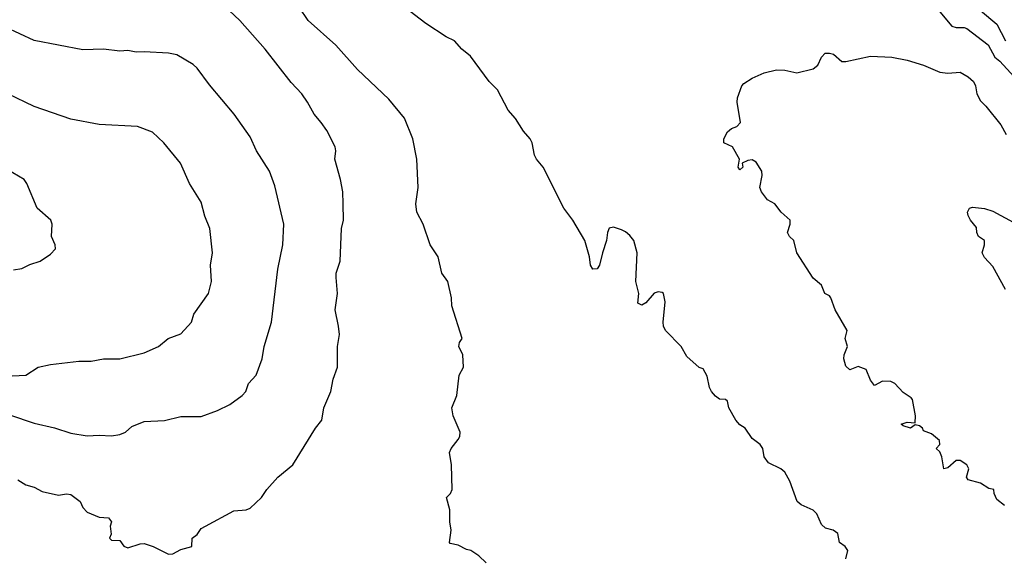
# Model space of a CAD drawing. Header units: metres. Extents: x -51132 to -49532, y -231222 to -229437.
# Tile 235 of 256: x -49886 to -49765, y -230294 to -230228. Entities that reach past the tile are written whole.
import ezdxf

# ---------------------------------------------------------------- set-up
doc = ezdxf.new("R2010")
doc.units = ezdxf.units.M
doc.layers.add('CONTOUR_INDEX', color=1, linetype='Continuous')
doc.layers.add('CONTOUR_INTER', color=3, linetype='Continuous')

msp = doc.modelspace()

# ---------------------------------------------------------------- linework, layer by layer
at = {"layer": 'CONTOUR_INDEX', "elevation": 80}
msp.add_lwpolyline([(-49886.08, -230284.59), (-49885.08, -230285.2), (-49884.08, -230285.5), (-49883.08, -230286.01), (-49881.08, -230286.46), (-49880.08, -230286.3), (-49879.58, -230286.39), (-49878.41, -230287.26), (-49878.08, -230287.97), (-49877.58, -230288.55), (-49876.08, -230289.17), (-49874.97, -230289.26), (-49874.57, -230289.76), (-49874.76, -230290.26), (-49874.62, -230291.26), (-49874.85, -230291.76), (-49874.58, -230292), (-49873.58, -230292.03), (-49873.08, -230292.71), (-49872.58, -230292.93), (-49871.08, -230292.44), (-49870.58, -230292.38), (-49869.46, -230292.76), (-49867.58, -230293.7), (-49867.08, -230293.67), (-49866.08, -230293.14), (-49864.73, -230292.76), (-49864.68, -230291.76), (-49864.08, -230291.28), (-49863.58, -230290.58), (-49863.08, -230290.26), (-49859.58, -230288.38), (-49858.08, -230288.29), (-49857.58, -230288.06), (-49856.2, -230286.76), (-49855.53, -230285.76), (-49854.19, -230284.26), (-49852.35, -230282.76), (-49849.6, -230278.26), (-49848.82, -230277.26), (-49848.55, -230275.76), (-49847.72, -230273.76), (-49847.42, -230272.26), (-49846.9, -230270.76), (-49846.88, -230268.26), (-49846.66, -230266.76), (-49846.75, -230265.76), (-49847.18, -230263.76), (-49846.88, -230261.76), (-49847.07, -230259.76), (-49847.04, -230259.26), (-49846.57, -230257.76), (-49846.38, -230253.76), (-49846.16, -230252.76), (-49846.18, -230250.76), (-49846.25, -230249.26), (-49846.52, -230247.76), (-49847.23, -230245.26), (-49847.09, -230244.26), (-49847.17, -230243.76), (-49848.21, -230241.76), (-49848.87, -230240.76), (-49849.76, -230239.76), (-49850.56, -230238.26), (-49851.25, -230237.26), (-49852.58, -230235.85), (-49855.77, -230231.76), (-49858.85, -230228.26), (-49862.08, -230225.19)], dxfattribs=at)
at = {"layer": 'CONTOUR_INTER'}
for points, elevation in [([(-49784.59, -230294.26), (-49784.36, -230293.26), (-49784.67, -230292.76), (-49785.37, -230292.26), (-49785.58, -230291.18), (-49786.14, -230290.76), (-49787.08, -230290.53), (-49787.58, -230290.07), (-49788.13, -230288.76), (-49788.58, -230288.3), (-49790.08, -230287.67), (-49790.55, -230287.26), (-49791.46, -230284.76), (-49792.08, -230283.66), (-49792.57, -230283.26), (-49794.08, -230282.5), (-49794.61, -230281.76), (-49794.75, -230280.76), (-49795.08, -230280.24), (-49796.08, -230279.53), (-49796.93, -230278.26), (-49797.58, -230277.85), (-49798.05, -230277.26), (-49798.91, -230275.76), (-49799.08, -230274.95), (-49799.32, -230274.76), (-49800.08, -230274.69), (-49800.58, -230274.33), (-49801.07, -230273.76), (-49801.3, -230273.26), (-49801.58, -230271.88), (-49802.08, -230270.99), (-49802.58, -230270.82), (-49804.08, -230269.48), (-49804.75, -230268.26), (-49806.68, -230266.26), (-49806.92, -230265.76), (-49806.97, -230265.26), (-49806.72, -230262.76), (-49806.94, -230261.76), (-49807.08, -230261.61), (-49807.58, -230261.54), (-49808.08, -230261.71), (-49809.08, -230262.9), (-49809.58, -230263.16), (-49810.08, -230262.93), (-49809.97, -230261.76), (-49810.31, -230260.26), (-49810.16, -230256.76), (-49810.57, -230255.26), (-49811.08, -230254.63), (-49811.58, -230254.17), (-49812.08, -230253.92), (-49813.08, -230253.59), (-49813.58, -230253.74), (-49813.81, -230254.26), (-49813.9, -230255.26), (-49814.42, -230256.76), (-49814.77, -230258.26), (-49815.08, -230258.72), (-49815.59, -230258.76), (-49815.89, -230258.26), (-49815.99, -230257.26), (-49816.58, -230255.26), (-49818.04, -230252.76), (-49819.15, -230251.26), (-49821.7, -230246.26), (-49822.5, -230245.26), (-49822.74, -230244.76), (-49823.03, -230243.26), (-49823.28, -230242.76), (-49824.08, -230241.85), (-49825.08, -230240.28), (-49825.98, -230239.26), (-49827.28, -230236.76), (-49828.31, -230235.76), (-49830.58, -230232.64), (-49831.64, -230231.76), (-49832.56, -230230.76), (-49833.58, -230230.26), (-49836.08, -230228.65), (-49840.58, -230225.12)], 82), ([(-49828.68, -230294.76), (-49829.58, -230293.91), (-49830.56, -230293.26), (-49831.08, -230293.14), (-49832.08, -230292.6), (-49833.08, -230292.39), (-49833.18, -230292.26), (-49832.96, -230290.76), (-49833.12, -230289.76), (-49833.14, -230288.26), (-49833.54, -230286.76), (-49833.02, -230286.26), (-49832.84, -230285.76), (-49832.9, -230282.76), (-49833.16, -230281.26), (-49832.94, -230280.76), (-49832.08, -230279.65), (-49831.88, -230279.26), (-49831.86, -230278.76), (-49832.72, -230276.76), (-49832.89, -230275.76), (-49832.27, -230274.26), (-49831.97, -230271.76), (-49831.45, -230270.76), (-49831.53, -230269.26), (-49832.03, -230268.26), (-49831.94, -230267.76), (-49831.59, -230267.26), (-49832.87, -230263.26), (-49832.91, -230262.26), (-49833.38, -230260.26), (-49834.12, -230259.26), (-49834.57, -230257.26), (-49835.52, -230255.76), (-49836.37, -230253.26), (-49837.15, -230251.76), (-49837.27, -230250.76), (-49836.99, -230248.76), (-49837.17, -230245.26), (-49837.67, -230242.76), (-49838.69, -230240.26), (-49840.58, -230237.9), (-49844.42, -230234.26), (-49847.08, -230231.3), (-49850.48, -230228.26), (-49851.58, -230226.61)], 81), ([(-49773.08, -230227.2), (-49771.58, -230228.95), (-49771.08, -230229.12), (-49770.08, -230229.12), (-49769.76, -230229.26), (-49767.15, -230231.26), (-49766.32, -230232.76), (-49765.72, -230233.26), (-49763.08, -230236.1)], 82), ([(-49768.08, -230227.03), (-49766.08, -230228.7), (-49765, -230230.76)], 81), ([(-49896.58, -230273.45), (-49884.08, -230277.66), (-49881.58, -230278.21), (-49879.58, -230278.89), (-49877.58, -230279.21), (-49876.08, -230279.1), (-49874.58, -230279.2), (-49873.58, -230279.04), (-49872.86, -230278.76), (-49872.08, -230278.06), (-49870.58, -230277.42), (-49868.08, -230277.31), (-49866.08, -230276.81), (-49863.58, -230276.83), (-49861.58, -230276.11), (-49860.08, -230275.36), (-49858.57, -230274.26), (-49858.14, -230273.76), (-49857.81, -230272.76), (-49856.84, -230271.76), (-49856.1, -230269.76), (-49855.87, -230268.26), (-49854.97, -230265.26), (-49854.18, -230258.76), (-49853.58, -230255.76), (-49853.48, -230253.26), (-49854.58, -230248.55), (-49855.23, -230246.76), (-49856.8, -230244.26), (-49857.58, -230242.55), (-49859.56, -230239.76), (-49862.58, -230236.14), (-49864.08, -230234.11), (-49864.58, -230233.64), (-49866.58, -230232.49), (-49867.58, -230232.26), (-49870.58, -230232.09), (-49871.58, -230232.16), (-49872.58, -230231.93), (-49873.58, -230232.03), (-49875.58, -230231.78), (-49878.08, -230231.86), (-49884.08, -230230.72), (-49887.58, -230229.07)], 79), ([(-49765.14, -230287.76), (-49766.08, -230287), (-49766.4, -230286.26), (-49766.46, -230285.76), (-49767.08, -230285.66), (-49768.08, -230285.01), (-49769.58, -230284.59), (-49769.78, -230284.26), (-49769.53, -230283.26), (-49769.77, -230282.76), (-49770.58, -230282.21), (-49771.08, -230282.23), (-49772.08, -230283.13), (-49772.58, -230283.25), (-49772.81, -230281.76), (-49773.08, -230281.14), (-49773.53, -230280.76), (-49773.06, -230280.26), (-49773.1, -230279.76), (-49774.08, -230278.97), (-49775.08, -230278.57), (-49775.18, -230278.26), (-49775.58, -230277.95), (-49776.08, -230277.86), (-49776.68, -230278.26), (-49777.58, -230277.98), (-49777.8, -230277.76), (-49777.08, -230277.54), (-49776.08, -230277.6), (-49776.03, -230276.76), (-49776.42, -230274.76), (-49776.58, -230274.55), (-49777.58, -230273.87), (-49778.58, -230272.78), (-49779.08, -230272.52), (-49780.08, -230272.51), (-49781.08, -230273.01), (-49781.58, -230272.36), (-49782.08, -230271.07), (-49783.08, -230270.69), (-49784.08, -230271.1), (-49784.58, -230270.66), (-49784.84, -230269.76), (-49784.78, -230269.26), (-49784.38, -230268.26), (-49784.67, -230267.26), (-49784.41, -230266.26), (-49785.9, -230263.76), (-49786.42, -230262.26), (-49786.58, -230262.03), (-49787.18, -230261.76), (-49787.58, -230260.72), (-49788.58, -230259.85), (-49790.58, -230256.76), (-49790.98, -230255.26), (-49791.51, -230254.76), (-49791.75, -230254.26), (-49791.42, -230253.26), (-49791.42, -230252.76), (-49792.51, -230251.76), (-49793.28, -230250.76), (-49794.17, -230250.26), (-49794.94, -230249.26), (-49795.14, -230248.76), (-49794.85, -230247.26), (-49794.9, -230246.76), (-49795.58, -230245.63), (-49796.08, -230245.37), (-49796.58, -230245.43), (-49797.31, -230245.76), (-49797.22, -230246.26), (-49797.58, -230246.58), (-49797.77, -230246.26), (-49797.63, -230245.26), (-49798.49, -230243.76), (-49799.54, -230243.26), (-49799.55, -230242.76), (-49799.08, -230241.9), (-49798.58, -230241.52), (-49797.94, -230241.26), (-49797.49, -230240.76), (-49797.91, -230238.26), (-49797.85, -230237.76), (-49797.32, -230236.26), (-49797.08, -230236), (-49796.08, -230235.33), (-49794.58, -230234.69), (-49793.08, -230234.33), (-49792.08, -230234.37), (-49790.58, -230234.69), (-49788.58, -230234.19), (-49788.03, -230233.76), (-49787.57, -230232.76), (-49787.13, -230232.26)], 83), ([(-49787.13, -230232.26), (-49786.58, -230232.25), (-49786.08, -230232.41), (-49785.08, -230233.29), (-49784.58, -230233.3), (-49781.58, -230232.64), (-49778.94, -230232.76), (-49777.08, -230233.11), (-49775.08, -230233.76), (-49773.08, -230234.62), (-49772.08, -230234.74), (-49770.58, -230234.6), (-49769.58, -230235.17), (-49768.95, -230235.76), (-49768.69, -230236.26), (-49768.52, -230237.26), (-49768.08, -230238.11), (-49767.41, -230238.76), (-49765.58, -230241.07), (-49764.93, -230242.26)], 83), ([(-49887.58, -230271.9), (-49885.08, -230271.76), (-49883.58, -230270.77), (-49882.08, -230270.45), (-49878.58, -230270.05), (-49877.08, -230270.04), (-49875.58, -230269.74), (-49873.58, -230269.74), (-49870.58, -230269.03), (-49868.82, -230268.26), (-49867.65, -230267.26), (-49866.08, -230266.69), (-49864.78, -230265.26), (-49864.49, -230264.26), (-49862.7, -230261.76), (-49862.31, -230260.26), (-49862.45, -230258.26), (-49862.21, -230256.76), (-49862.55, -230253.76), (-49863.16, -230252.26), (-49863.58, -230250.56), (-49865.03, -230248.26), (-49866.14, -230245.76), (-49868.19, -230243.26), (-49869.58, -230241.95), (-49871.41, -230241.26), (-49876.08, -230241.03), (-49879.58, -230240.36), (-49884.08, -230238.81), (-49887.28, -230237.26)], 78), ([(-49886.58, -230258.86), (-49885.58, -230258.67), (-49884.58, -230258.17), (-49883.31, -230257.76), (-49882.08, -230256.92), (-49881.46, -230256.26), (-49881.48, -230255.76), (-49881.94, -230254.76), (-49881.85, -230253.26), (-49882.03, -230252.76), (-49883.71, -230251.26), (-49884.96, -230248.26), (-49885.28, -230247.76), (-49888.08, -230246.13)], 77), ([(-49765.02, -230261.26), (-49766.58, -230258.44), (-49767.58, -230257.34), (-49767.87, -230256.76), (-49767.59, -230255.76), (-49767.59, -230255.26), (-49768.33, -230254.76), (-49768.55, -230254.26), (-49768.58, -230253.65), (-49769.3, -230252.76), (-49769.58, -230252.18), (-49769.67, -230251.76), (-49769.44, -230251.26)], 84), ([(-49769.44, -230251.26), (-49769.08, -230251.17), (-49767.58, -230251.31), (-49766.58, -230251.63), (-49764.08, -230252.98)], 84)]:
    msp.add_lwpolyline(points, dxfattribs=dict(at, elevation=elevation))

doc.saveas('drawing.dxf')
